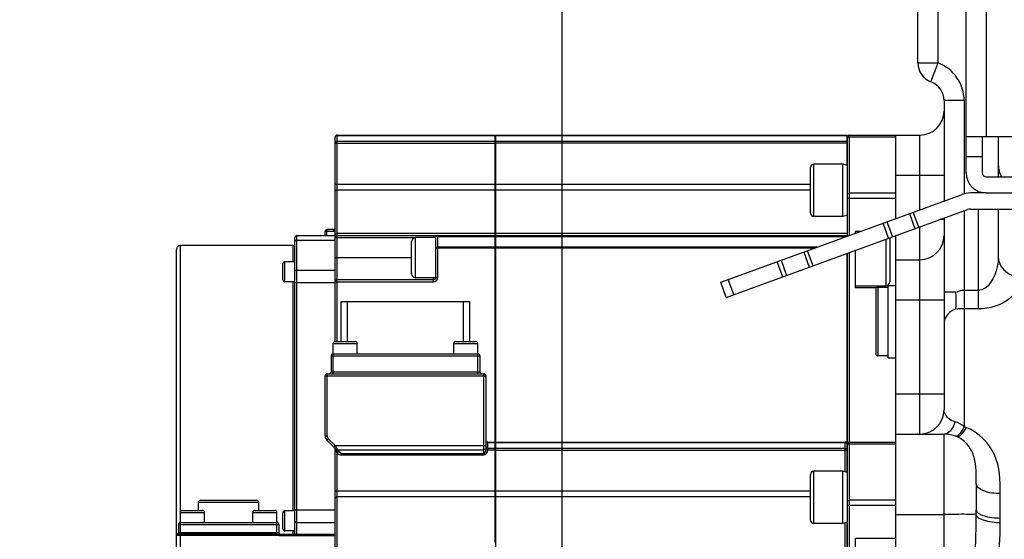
# Model space of a CAD drawing. Header units: millimetres. Extents: x 0 to 11890, y 0 to 8410.
# Tile 79 of 86: x 7165 to 7410, y 7091 to 7220. Entities that reach past the tile are written whole.
import ezdxf

# ---------------------------------------------------------------- set-up
doc = ezdxf.new("R2010")
doc.units = ezdxf.units.MM
doc.header["$LTSCALE"] = 653.95
doc.layers.get('0').update_dxf_attribs({"linetype": 'CONTINUOUS'})
for name, color, linetype in [('204101000043_DXF_DIMENSION', 7, 'CONTINUOUS'), ('304103000024DXF_CONTINUOUS_LINE', 7, 'CONTINUOUS'), ('304105000047DXF_CONTINUOUS_LINE', 7, 'CONTINUOUS'), ('304105000048DXF_CONTINUOUS_LINE', 7, 'CONTINUOUS'), ('304304000111DXF_CONTINUOUS_LINE', 7, 'CONTINUOUS'), ('501023000047DXF_CONTINUOUS_LINE', 7, 'CONTINUOUS'), ('604006000004DXF_CONTINUOUS_LINE', 7, 'CONTINUOUS'), ('604007000003DXF_CONTINUOUS_LINE', 7, 'CONTINUOUS'), ('626001000003DXF_CONTINUOUS_LINE', 7, 'CONTINUOUS'), ('R70-2000运动范围_DXF_DIMENSION', 7, 'CONTINUOUS')]:
    doc.layers.add(name, color=color, linetype=linetype)
doc.styles.get("Standard").update_dxf_attribs({"font": 'txt', "width": 0.7})
doc.dimstyles.new('DIMSTYLE_10', dxfattribs={"dimtxt": 100, "dimasz": 60, "dimexe": 2, "dimexo": 0.2, "dimgap": 2.5, "dimtad": 1, "dimdec": 1, "dimdsep": 46, "dimtxsty": 'Standard', "dimblk": '_FILLED', "dimblk1": '_FILLED', "dimblk2": '_FILLED', "dimcen": 0.09, "dimclrt": 5, "dimazin": 2, "dimtp": 0.1, "dimtm": 0.1, "dimtfac": 1, "dimtdec": 1, "dimtofl": 0, "dimtmove": 0, "dimatfit": 3, "dimldrblk": '_FILLED', "dimfxl": 0, "dimtolj": 1, "dimarcsym": 0})
doc.dimstyles.new('DIMSTYLE_4', dxfattribs={"dimtxt": 100, "dimasz": 60, "dimexe": 2, "dimexo": 0.2, "dimgap": 2.5, "dimtad": 1, "dimdec": 1, "dimdsep": 46, "dimtxsty": 'Standard', "dimblk": '_FILLED', "dimblk1": '_FILLED', "dimblk2": '_FILLED', "dimcen": 0.09, "dimclrt": 5, "dimazin": 2, "dimtp": 0.01, "dimtm": 0.01, "dimtfac": 1, "dimtdec": 1, "dimtofl": 0, "dimtmove": 0, "dimatfit": 3, "dimldrblk": '_FILLED', "dimfxl": 0, "dimtolj": 1, "dimarcsym": 0})
doc.dimstyles.new('DIMSTYLE_7', dxfattribs={"dimtxt": 100, "dimasz": 60, "dimexe": 2, "dimexo": 0.2, "dimgap": 2.5, "dimtad": 1, "dimdec": 10, "dimdsep": 46, "dimtxsty": 'Standard', "dimblk": '_FILLED', "dimblk1": '_FILLED', "dimblk2": '_FILLED', "dimcen": 0.09, "dimclrt": 5, "dimazin": 2, "dimtp": 0.01, "dimtm": 0.01, "dimtfac": 1, "dimtdec": 10, "dimtofl": 0, "dimtmove": 0, "dimatfit": 3, "dimldrblk": '_FILLED', "dimfxl": 0, "dimtolj": 1, "dimarcsym": 0})
doc.dimstyles.new('DIMSTYLE_8', dxfattribs={"dimtxt": 100, "dimasz": 60, "dimexe": 2, "dimexo": 0.2, "dimgap": 2.5, "dimtad": 0, "dimtih": 1, "dimtoh": 1, "dimdec": 1, "dimdsep": 46, "dimtxsty": 'Standard', "dimblk": '_FILLED', "dimblk1": '_FILLED', "dimblk2": '_FILLED', "dimcen": 0.09, "dimclrt": 5, "dimazin": 2, "dimtp": 0.1, "dimtm": 0.1, "dimtfac": 1, "dimtdec": 1, "dimtofl": 0, "dimtmove": 0, "dimatfit": 3, "dimldrblk": '_FILLED', "dimfxl": 0, "dimtolj": 1, "dimarcsym": 0})

# ---------------------------------------------------------------- blocks, each defined once
blk = doc.blocks.new('_FILLED')
at = {"color": 0, "linetype": 'ByBlock'}
blk.add_solid([(0, 0), (-1, 0.1667), (-1, -0.1667)], dxfattribs=at)
blk = doc.blocks.new('*D10')
at = {"layer": 'R70-2000运动范围_DXF_DIMENSION', "color": 2, "linetype": 'Continuous'}
for p, q in [((6634.54, 7148.28), (6634.54, 7630.14)), ((7391.24, 7246.38), (6614.54, 7246.38)), ((6634.54, 7246.38), (6634.54, 7148.28)), ((6634.54, 7050.18), (6634.54, 7148.28)), ((7187.93, 7050.18), (6614.54, 7050.18))]:
    blk.add_line(p, q, dxfattribs=at)
at = {"layer": 'R70-2000运动范围_DXF_DIMENSION', "color": 2, "linetype": 'Continuous', "xscale": 60, "yscale": 60, "zscale": 60}
for p, rotation in [((6634.54, 7246.38), 90), ((6634.54, 7050.18), 270)]:
    blk.add_blockref('_FILLED', p, dxfattribs=dict(at, rotation=rotation))
blk = doc.blocks.new('*D15')
at = {"layer": '204101000043_DXF_DIMENSION', "color": 2, "linetype": 'Continuous'}
for p, q in [((7300.44, 6954.44), (7300.44, 7344.84)), ((8275.44, 7182.64), (8275.44, 7344.84)), ((7300.44, 7324.84), (7787.94, 7324.84)), ((8275.44, 7324.84), (7787.94, 7324.84))]:
    blk.add_line(p, q, dxfattribs=at)
at = {"layer": '204101000043_DXF_DIMENSION', "color": 2, "linetype": 'Continuous', "xscale": 60, "yscale": 60, "zscale": 60, "rotation": 180}
blk.add_blockref('_FILLED', (7300.44, 7324.84), dxfattribs=at)
at = {"layer": '204101000043_DXF_DIMENSION', "color": 2, "linetype": 'Continuous', "xscale": 60, "yscale": 60, "zscale": 60}
blk.add_blockref('_FILLED', (8275.44, 7324.84), dxfattribs=at)
blk = doc.blocks.new('*D25')
at = {"layer": '204101000043_DXF_DIMENSION', "color": 2, "linetype": 'Continuous'}
blk.add_line((7302.44, 7837.54), (9399.96, 7837.54), dxfattribs=at)
blk = doc.blocks.new('*D32')
at = {"layer": '204101000043_DXF_DIMENSION', "color": 2, "linetype": 'Continuous'}
for p, q in [((7302.44, 7837.54), (10002.25, 7837.54)), ((9982.25, 7837.54), (9982.25, 6097.59)), ((9982.25, 4357.64), (9982.25, 6097.59)), ((7917.62, 4357.64), (10002.25, 4357.64))]:
    blk.add_line(p, q, dxfattribs=at)
at = {"layer": '204101000043_DXF_DIMENSION', "color": 2, "linetype": 'Continuous', "xscale": 60, "yscale": 60, "zscale": 60}
for p, rotation in [((9982.25, 7837.54), 90), ((9982.25, 4357.64), 270)]:
    blk.add_blockref('_FILLED', p, dxfattribs=dict(at, rotation=rotation))

msp = doc.modelspace()

# ---------------------------------------------------------------- linework, layer by layer
at = {"color": 2, "linetype": 'Continuous'}
msp.add_arc((7300.437, 5970.181), 1867.359, 315, 180, dxfattribs=at)
at = {"layer": '304103000024DXF_CONTINUOUS_LINE', "color": 7, "linetype": 'Continuous'}
for p, q in [((7388.937, 7209.548), (7388.937, 7235.181)), ((7395.437, 7200.181), (7395.437, 7175.179)), ((7383.437, 7170.811), (7383.437, 7191.584)), ((7383.437, 7191.584), (7389.437, 7191.584)), ((7408.937, 7191.181), (7408.937, 7181.181)), ((7408.937, 7173.181), (7408.937, 7161.226)), ((7395.437, 7170.922), (7395.437, 7123.181)), ((7383.437, 6980.181), (7383.437, 7166.555)), ((7383.437, 7160.584), (7389.437, 7160.584)), ((7383.437, 7117.181), (7395.437, 7117.181)), ((7403.437, 7104.82), (7403.437, 7098.35))]:
    msp.add_line(p, q, dxfattribs=at)
at = {"layer": '304103000024DXF_CONTINUOUS_LINE', "color": 9, "linetype": 'Continuous'}
for p, q in [((7393.937, 7209.548), (7393.937, 7235.181)), ((7388.937, 7209.548), (7393.937, 7209.548)), ((7392.187, 7204.864), (7393.937, 7209.548)), ((7400.437, 7200.181), (7395.437, 7200.181)), ((7400.437, 7200.181), (7400.437, 7176.967)), ((7389.437, 7172.995), (7389.437, 7191.584)), ((7383.437, 7181.584), (7395.437, 7181.584)), ((7403.937, 7177.643), (7403.937, 7177.181)), ((7400.437, 7172.742), (7400.436, 7119.03)), ((7403.937, 7173.181), (7403.937, 7148.341)), ((7389.437, 7117.181), (7389.437, 7168.738)), ((7395.437, 7170.584), (7394.509, 7170.584)), ((7398.353, 7152.474), (7395.437, 7152.474)), ((7403.937, 7152.943), (7400.437, 7152.943)), ((7383.437, 7150.584), (7395.437, 7150.584)), ((7403.937, 7148.341), (7400.436, 7148.341)), ((7383.437, 7127.181), (7395.437, 7127.181)), ((7395.437, 6983.181), (7395.437, 7117.181)), ((7409.437, 7096.193), (7409.437, 7102.374)), ((7383.437, 7097.181), (7395.437, 7097.181)), ((7409.432, 7095.076), (7409.437, 7096.193))]:
    msp.add_line(p, q, dxfattribs=at)
msp.add_lwpolyline([(7400.962, 7118.827), (7400.7, 7118.931), (7400.436, 7119.03)], dxfattribs=at)
at = {"layer": '304103000024DXF_CONTINUOUS_LINE', "color": 7, "linetype": 'Continuous'}
for centre, radius, start, end in [((7393.937, 7209.548), 5, 179.67752, 249.51268), ((7390.437, 7200.181), 5, 0, 69.51268), ((7389.437, 7197.584), 6, 270, 360), ((7414.937, 7184.181), 6, 180, 210.33173), ((7389.437, 7166.584), 6, 270, 360), ((7389.437, 7123.181), 6, 270, 360), ((7395.437, 7109.181), 8, 66.75636, 90), ((7207.04, 7098.279), 196.397, 359.67878, 0.0207)]:
    msp.add_arc(centre, radius, start, end, dxfattribs=at)
at = {"layer": '304103000024DXF_CONTINUOUS_LINE', "color": 9, "linetype": 'Continuous'}
msp.add_arc((7390.437, 7200.181), 10, 0, 69.51268, dxfattribs=at)
for points, knots in [([(7408.937, 7161.225), (7408.937, 7160.404), (7408.645, 7157.247), (7406.442, 7152.942), (7403.937, 7152.943)], [0, 0, 0, 0, 0.2469988, 1, 1, 1, 1]), ([(7408.937, 7161.226), (7408.937, 7159.916), (7410.494, 7157.089), (7413.442, 7156.254), (7414.937, 7156.254)], [0, 0, 0, 0, 0.4670262, 1, 1, 1, 1]), ([(7414.937, 7156.254), (7414.938, 7154.264), (7411.74, 7149.725), (7406.773, 7148.342), (7403.937, 7148.341)], [0, 0, 0, 0, 0.4122869, 1, 1, 1, 1]), ([(7398.353, 7148.279), (7397.934, 7148.131), (7396.517, 7147.475), (7395.437, 7145.908), (7395.437, 7144.783)], [0, 0, 0, 0, 0.2831812, 1, 1, 1, 1]), ([(7400.436, 7148.341), (7399.942, 7148.341), (7399.332, 7148.345), (7398.724, 7148.289), (7398.61, 7148.267)], [0, 0, 0, 0, 0.810329, 1, 1, 1, 1]), ([(7398.165, 7120.243), (7397.697, 7120.389), (7396.409, 7120.905), (7395.437, 7122.278), (7395.437, 7123.181)], [0, 0, 0, 0, 0.3515689, 1, 1, 1, 1]), ([(7400.437, 7119.03), (7400.123, 7118.446), (7399.597, 7117.605), (7398.866, 7116.731), (7398.504, 7116.645)], [0, 0, 0, 0, 0.640526, 1, 1, 1, 1]), ([(7400.962, 7118.827), (7400.568, 7118.173), (7400.047, 7117.338), (7398.931, 7116.387), (7398.594, 7116.531)], [0, 0, 0, 0, 0.6758942, 1, 1, 1, 1]), ([(7409.437, 7102.374), (7409.436, 7105.606), (7409.243, 7112.413), (7403.993, 7117.583), (7400.962, 7118.827)], [0, 0, 0, 0, 0.4966372, 1, 1, 1, 1]), ([(7398.504, 7116.645), (7398.468, 7116.637), (7398.397, 7116.628), (7398.326, 7116.641), (7398.294, 7116.653)], [0, 0, 0, 0, 0.524597, 1, 1, 1, 1]), ([(7403.437, 7104.82), (7403.437, 7107.021), (7403.535, 7110.391), (7401.634, 7114.6), (7399.702, 7116.055), (7398.594, 7116.531)], [0, 0, 0, 0, 0.4897011, 0.7317093, 1, 1, 1, 1]), ([(7409.437, 7102.374), (7408.003, 7102.374), (7405.923, 7102.503), (7403.437, 7103.998), (7403.437, 7104.82)], [0, 0, 0, 0, 0.6356776, 1, 1, 1, 1]), ([(7409.437, 7096.193), (7408.007, 7096.193), (7406.051, 7096.305), (7403.437, 7097.574), (7403.437, 7098.35)], [0, 0, 0, 0, 0.6483128, 1, 1, 1, 1]), ([(7403.434, 7097.178), (7403.231, 7097.271), (7402.379, 7097.066), (7400.756, 7097.244), (7398.295, 7097.156), (7396.441, 7097.181), (7395.437, 7097.181)], [0, 0, 0, 0, 0.0839353, 0.3025243, 0.6235418, 1, 1, 1, 1]), ([(7403.434, 7003.181), (7403.342, 7018.859), (7399.884, 7050.179), (7403.341, 7081.5), (7403.434, 7097.178)], [0, 0, 0, 0, 0.5000042, 1, 1, 1, 1]), ([(7409.432, 7095.076), (7408.02, 7095.089), (7406.073, 7095.253), (7403.491, 7096.406), (7403.434, 7097.181)], [0, 0, 0, 0, 0.6449314, 1, 1, 1, 1]), ([(7409.432, 7005.285), (7409.352, 7012.666), (7407.553, 7027.585), (7405.579, 7050.182), (7407.554, 7072.778), (7409.352, 7087.696), (7409.432, 7095.076)], [0, 0, 0, 0, 0.2459803, 0.5000133, 0.754037, 1, 1, 1, 1])]:
    msp.add_open_spline(points, degree=3, knots=knots, dxfattribs=at)
at = {"layer": '304103000024DXF_CONTINUOUS_LINE', "color": 7, "linetype": 'Continuous'}
msp.add_open_spline([(7398.354, 7148.279), (7398.392, 7148.571), (7398.515, 7149.967), (7398.45, 7151.372), (7398.354, 7152.474)], degree=3, knots=[0, 0, 0, 0, 0.209979, 1, 1, 1, 1], dxfattribs=at)
at = {"layer": '304103000024DXF_CONTINUOUS_LINE', "color": 9, "linetype": 'Continuous'}
for points in [[(7400.437, 7152.943), (7399.802, 7152.943), (7398.973, 7152.908), (7398.615, 7152.382)], [(7398.165, 7120.243), (7397.92, 7119.409), (7397.549, 7118.566), (7396.954, 7117.933)], [(7400.436, 7119.031), (7399.767, 7119.568), (7398.984, 7119.986), (7398.165, 7120.243)], [(7396.954, 7117.933), (7396.567, 7117.522), (7396.002, 7117.181), (7395.437, 7117.181)]]:
    msp.add_open_spline(points, degree=3, dxfattribs=at)
at = {"layer": '304105000047DXF_CONTINUOUS_LINE', "color": 7, "linetype": 'Continuous'}
for p, q in [((7400.937, 7182.181), (7400.937, 7226.181)), ((7516.795, 7191.181), (7400.937, 7191.181)), ((7404.937, 7191.181), (7404.937, 7182.181)), ((7405.937, 7181.181), (7523.866, 7181.181)), ((7405.937, 7177.181), (7418.937, 7177.181))]:
    msp.add_line(p, q, dxfattribs=at)
at = {"layer": '304105000047DXF_CONTINUOUS_LINE', "color": 9, "linetype": 'Continuous'}
for p, q in [((7405.937, 7226.181), (7405.937, 7191.181)), ((7404.937, 7186.181), (7400.937, 7186.181))]:
    msp.add_line(p, q, dxfattribs=at)
at = {"layer": '304105000047DXF_CONTINUOUS_LINE', "color": 7, "linetype": 'Continuous'}
for radius in [5, 1]:
    msp.add_arc((7405.937, 7182.181), radius, 180, 270, dxfattribs=at)
at = {"layer": '304105000048DXF_CONTINUOUS_LINE', "color": 7, "linetype": 'Continuous'}
for p, q in [((7339.857, 7154.949), (7399.943, 7176.819)), ((7405.937, 7177.181), (7401.995, 7177.181)), ((7341.225, 7151.191), (7401.311, 7173.06)), ((7389.15, 7168.634), (7387.782, 7172.392)), ((7401.995, 7173.181), (7418.937, 7173.181)), ((7381.632, 7165.898), (7380.264, 7169.656)), ((7362.838, 7159.057), (7361.47, 7162.816)), ((7355.321, 7156.321), (7353.953, 7160.08)), ((7341.225, 7151.191), (7339.857, 7154.949))]:
    msp.add_line(p, q, dxfattribs=at)
at = {"layer": '304105000048DXF_CONTINUOUS_LINE', "color": 9, "linetype": 'Continuous'}
for p, q in [((7386.842, 7172.05), (7388.21, 7168.292)), ((7381.204, 7169.998), (7382.572, 7166.24)), ((7360.53, 7162.474), (7361.899, 7158.715)), ((7354.892, 7160.422), (7356.26, 7156.663)), ((7343.105, 7151.875), (7341.737, 7155.633))]:
    msp.add_line(p, q, dxfattribs=at)
at = {"layer": '304105000048DXF_CONTINUOUS_LINE', "color": 7, "linetype": 'Continuous'}
for radius in [6, 2]:
    msp.add_arc((7401.995, 7171.181), radius, 90, 110, dxfattribs=at)
at = {"layer": '304304000111DXF_CONTINUOUS_LINE', "color": 7, "linetype": 'Continuous'}
for p, q in [((7243.937, 7140.181), (7243.937, 7191.084)), ((7244.437, 7191.584), (7283.737, 7191.584)), ((7283.737, 7166.652), (7283.737, 7191.584)), ((7283.937, 7115.181), (7283.937, 7191.584)), ((7283.937, 7191.584), (7371.337, 7191.584)), ((7371.337, 7184.033), (7371.337, 7191.584)), ((7371.437, 7166.444), (7371.437, 7191.084)), ((7371.937, 7191.584), (7383.437, 7191.584)), ((7283.937, 7189.584), (7283.737, 7189.584)), ((7371.437, 7189.584), (7371.337, 7189.584)), ((7283.937, 7177.756), (7283.737, 7177.756)), ((7371.337, 7171.639), (7371.337, 7166.407)), ((7234.437, 7166.584), (7243.937, 7166.584)), ((7241.437, 7166.584), (7241.437, 7167.584)), ((7243.923, 7168.084), (7241.937, 7168.084)), ((7244.437, 7166.584), (7283.737, 7166.584)), ((7283.737, 7115.181), (7283.737, 7166.584)), ((7283.937, 7166.584), (7371.337, 7166.584)), ((7373.437, 7167.172), (7373.437, 7167.584)), ((7374.571, 7167.584), (7373.437, 7167.584)), ((7233.437, 7164.084), (7205.437, 7164.084)), ((7233.937, 7092.181), (7233.937, 7166.084)), ((7262.937, 7157.084), (7262.937, 7165.084)), ((7268.937, 7166.084), (7263.937, 7166.084)), ((7268.937, 7166.084), (7268.937, 7156.084)), ((7283.937, 7164.584), (7283.737, 7164.584)), ((7381.937, 7166.009), (7381.937, 7155.084)), ((7204.437, 7091.939), (7204.437, 7163.084)), ((7371.337, 7114.681), (7371.337, 7162.135)), ((7371.437, 7114.681), (7371.437, 7162.187)), ((7373.437, 7153.584), (7373.437, 7162.915)), ((7230.937, 7155.584), (7230.937, 7159.584)), ((7233.937, 7160.084), (7231.437, 7160.084)), ((7233.937, 7155.084), (7231.437, 7155.084)), ((7268.437, 7155.584), (7244.437, 7155.584)), ((7268.937, 7156.084), (7263.937, 7156.084)), ((7373.437, 7154.084), (7380.937, 7154.084)), ((7378.649, 7153.584), (7373.437, 7153.584)), ((7245.437, 7140.181), (7245.437, 7150.181)), ((7245.437, 7150.181), (7277.437, 7150.181)), ((7247.037, 7150.181), (7275.837, 7150.181)), ((7277.437, 7140.181), (7277.437, 7150.181)), ((7243.437, 7137.181), (7243.437, 7139.681)), ((7243.937, 7140.181), (7248.937, 7140.181)), ((7249.437, 7137.181), (7249.437, 7139.681)), ((7273.437, 7137.181), (7273.437, 7139.681)), ((7273.937, 7140.181), (7278.937, 7140.181)), ((7279.437, 7137.181), (7279.437, 7139.681)), ((7243.437, 7137.181), (7279.437, 7137.181)), ((7243.437, 7137.181), (7279.437, 7137.181)), ((7242.937, 7136.681), (7242.937, 7132.681)), ((7279.937, 7136.681), (7279.937, 7132.681)), ((7241.937, 7132.181), (7280.937, 7132.181)), ((7241.437, 7116.702), (7241.437, 7131.681)), ((7281.437, 7131.681), (7281.437, 7113.352)), ((7244.521, 7112.997), (7241.877, 7115.641)), ((7281.937, 7115.181), (7283.737, 7115.181)), ((7283.737, 7090.249), (7283.737, 7115.181)), ((7283.937, 7010.181), (7283.937, 7115.181)), ((7283.937, 7115.181), (7370.837, 7115.181)), ((7371.937, 7115.181), (7383.437, 7115.181)), ((7243.937, 6985.681), (7243.937, 7113.374)), ((7283.937, 7113.181), (7283.737, 7113.181)), ((7371.337, 7107.629), (7371.337, 7114.681)), ((7371.437, 7113.181), (7371.337, 7113.181)), ((7371.437, 6985.681), (7371.437, 7114.681)), ((7209.937, 7098.181), (7209.937, 7100.181)), ((7210.437, 7100.681), (7224.437, 7100.681)), ((7224.937, 7098.181), (7224.937, 7100.181)), ((7283.937, 7101.352), (7283.737, 7101.352)), ((7383.437, 7091.181), (7383.437, 7100.719)), ((7205.437, 7095.181), (7205.437, 7097.681)), ((7205.937, 7098.181), (7210.937, 7098.181)), ((7211.437, 7095.181), (7211.437, 7097.681)), ((7223.437, 7095.181), (7223.437, 7097.681)), ((7223.937, 7098.181), (7228.937, 7098.181)), ((7229.437, 7095.181), (7229.437, 7097.681)), ((7230.937, 7093.584), (7230.937, 7097.584)), ((7233.937, 7098.084), (7231.437, 7098.084)), ((7205.437, 7095.181), (7229.437, 7095.181)), ((7205.437, 7095.181), (7229.437, 7095.181)), ((7371.337, 7077.681), (7371.337, 7095.235)), ((7204.937, 7094.681), (7204.937, 7092.681)), ((7229.937, 7094.681), (7229.937, 7092.681)), ((7233.937, 7093.084), (7231.437, 7093.084)), ((7204.437, 7013.681), (7204.437, 7091.939)), ((7243.937, 7092.181), (7230.151, 7092.181)), ((7373.437, 7077.181), (7373.437, 7091.181)), ((7383.437, 7091.181), (7373.437, 7091.181))]:
    msp.add_line(p, q, dxfattribs=at)
at = {"layer": '304304000111DXF_CONTINUOUS_LINE', "color": 9, "linetype": 'Continuous'}
for p, q in [((7244.437, 7140.181), (7244.437, 7191.584)), ((7244.437, 7191.517), (7283.737, 7191.517)), ((7283.937, 7191.517), (7371.337, 7191.517)), ((7371.937, 7166.626), (7371.937, 7191.584)), ((7371.937, 7191.159), (7383.437, 7191.159)), ((7243.937, 7189.563), (7283.737, 7189.563)), ((7283.737, 7189.996), (7244.437, 7189.996)), ((7371.337, 7189.996), (7283.937, 7189.996)), ((7371.337, 7189.563), (7283.937, 7189.563)), ((7243.937, 7179.413), (7283.737, 7179.413)), ((7283.937, 7179.413), (7362.237, 7179.413)), ((7244.437, 7177.998), (7283.737, 7177.998)), ((7283.937, 7177.998), (7362.237, 7177.998)), ((7383.437, 7177.122), (7371.937, 7177.122)), ((7371.437, 7175.889), (7383.437, 7175.889)), ((7234.437, 7092.181), (7234.437, 7166.584)), ((7243.569, 7167.584), (7241.437, 7167.584)), ((7241.877, 7166.584), (7241.877, 7167.584)), ((7244.437, 7167.17), (7283.737, 7167.17)), ((7268.437, 7166.584), (7268.437, 7166.084)), ((7269.437, 7166.584), (7269.437, 7156.084)), ((7269.437, 7166.334), (7283.737, 7166.334)), ((7283.937, 7167.17), (7371.337, 7167.17)), ((7283.937, 7166.334), (7371.137, 7166.334)), ((7205.437, 7097.681), (7205.437, 7164.084)), ((7233.437, 7164.084), (7233.437, 7160.084)), ((7234.437, 7165.473), (7243.937, 7165.473)), ((7243.937, 7166.084), (7263.937, 7166.084)), ((7263.937, 7156.084), (7263.937, 7166.084)), ((7283.737, 7163.7), (7269.437, 7163.7)), ((7363.9, 7163.7), (7283.937, 7163.7)), ((7380.937, 7165.645), (7380.937, 7154.084)), ((7283.737, 7163.45), (7268.937, 7163.45)), ((7363.213, 7163.45), (7283.937, 7163.45)), ((7371.937, 7115.181), (7371.937, 7162.369)), ((7231.437, 7155.084), (7231.437, 7160.084)), ((7243.937, 7161.084), (7262.937, 7161.084)), ((7234.437, 7158.011), (7243.937, 7158.011)), ((7233.437, 7155.084), (7233.437, 7098.084)), ((7233.937, 7154.868), (7243.937, 7154.868)), ((7243.937, 7155.084), (7268.437, 7155.084)), ((7268.437, 7155.084), (7268.437, 7156.084)), ((7269.437, 7156.084), (7268.937, 7156.084)), ((7243.437, 7139.681), (7249.437, 7139.681)), ((7273.437, 7139.681), (7279.437, 7139.681)), ((7243.437, 7132.181), (7243.437, 7137.181)), ((7279.437, 7132.181), (7279.437, 7137.181)), ((7242.937, 7136.681), (7279.937, 7136.681)), ((7241.937, 7116.702), (7241.937, 7132.181)), ((7242.937, 7132.681), (7279.937, 7132.681)), ((7280.937, 7111.974), (7280.937, 7132.181)), ((7241.437, 7131.681), (7281.437, 7131.681)), ((7241.437, 7116.702), (7241.937, 7116.702)), ((7241.877, 7115.641), (7242.23, 7115.995)), ((7243.923, 7114.302), (7242.23, 7115.995)), ((7281.937, 7113.263), (7281.937, 7115.181)), ((7281.937, 7115.114), (7283.737, 7115.114)), ((7283.937, 7115.114), (7370.837, 7115.114)), ((7370.837, 7107.793), (7370.837, 7115.181)), ((7371.937, 6985.181), (7371.937, 7115.181)), ((7371.937, 7114.756), (7383.437, 7114.756)), ((7243.569, 7113.948), (7243.923, 7114.302)), ((7243.923, 7114.302), (7281.437, 7114.302)), ((7244.253, 7113.807), (7243.923, 7114.302)), ((7243.937, 7113.374), (7244.148, 7112.953)), ((7244.148, 7112.953), (7244.22, 7112.808)), ((7244.22, 7112.808), (7244.302, 7112.644)), ((7244.439, 7113.528), (7244.253, 7113.807)), ((7244.437, 7112.413), (7244.733, 7112.805)), ((7244.437, 6985.181), (7244.437, 7112.413)), ((7244.63, 7113.241), (7244.439, 7113.528)), ((7244.521, 7112.997), (7244.585, 7112.935)), ((7245.544, 7112.327), (7244.63, 7113.241)), ((7244.63, 7113.241), (7280.937, 7113.241)), ((7245.544, 7111.974), (7245.544, 7112.327)), ((7245.544, 7112.327), (7280.937, 7112.327)), ((7281.431, 7113.217), (7281.437, 7113.343)), ((7281.924, 7113.16), (7281.431, 7113.217)), ((7281.437, 7113.343), (7281.437, 7113.366)), ((7283.737, 7113.16), (7281.924, 7113.16)), ((7283.737, 7113.593), (7281.937, 7113.593)), ((7370.837, 7113.593), (7283.937, 7113.593)), ((7283.937, 7113.16), (7371.337, 7113.16)), ((7245.544, 7111.974), (7280.937, 7111.974)), ((7243.937, 7103.009), (7283.737, 7103.009)), ((7283.937, 7103.009), (7362.237, 7103.009)), ((7209.937, 7100.181), (7224.937, 7100.181)), ((7244.437, 7101.595), (7283.737, 7101.595)), ((7283.937, 7101.595), (7362.237, 7101.595)), ((7383.437, 7100.719), (7371.937, 7100.719)), ((7205.437, 7097.681), (7211.437, 7097.681)), ((7223.437, 7097.681), (7229.437, 7097.681)), ((7231.437, 7093.084), (7231.437, 7098.084)), ((7233.937, 7098.3), (7243.937, 7098.3)), ((7371.437, 7099.486), (7383.437, 7099.486)), ((7205.437, 7012.681), (7205.437, 7095.181)), ((7229.437, 7091.939), (7229.437, 7095.181)), ((7234.437, 7095.157), (7243.937, 7095.157)), ((7370.837, 7077.181), (7370.837, 7095.098)), ((7204.937, 7094.681), (7229.937, 7094.681)), ((7204.937, 7092.681), (7229.937, 7092.681)), ((7233.437, 7093.084), (7233.437, 7092.181)), ((7229.437, 7091.939), (7204.437, 7091.939)), ((7229.437, 7092.217), (7204.625, 7092.217)), ((7230.151, 7091.881), (7230.151, 7092.181)), ((7243.937, 7091.881), (7230.151, 7091.881))]:
    msp.add_line(p, q, dxfattribs=at)
at = {"layer": '304304000111DXF_CONTINUOUS_LINE', "color": 2, "linetype": 'Continuous'}
for p, q in [((7247.037, 7140.181), (7247.037, 7150.181)), ((7275.837, 7140.181), (7275.837, 7150.181))]:
    msp.add_line(p, q, dxfattribs=at)
at = {"layer": '304304000111DXF_CONTINUOUS_LINE', "color": 9, "linetype": 'Continuous'}
for points in [[(7244.302, 7112.644), (7244.343, 7112.566), (7244.388, 7112.49), (7244.437, 7112.413)], [(7244.585, 7112.935), (7244.656, 7112.871), (7244.733, 7112.805)], [(7281.924, 7113.16), (7281.931, 7113.195), (7281.936, 7113.229), (7281.937, 7113.263)]]:
    msp.add_lwpolyline(points, dxfattribs=at)
at = {"layer": '304304000111DXF_CONTINUOUS_LINE', "color": 7, "linetype": 'Continuous'}
for centre, radius, start, end in [((7244.437, 7191.084), 0.5, 90, 180), ((7371.937, 7191.084), 0.5, 90, 180), ((7234.437, 7166.084), 0.5, 90, 180), ((7241.937, 7167.584), 0.5, 90, 180), ((7244.437, 7166.084), 0.5, 90, 180), ((7269.437, 7166.084), 0.5, 90, 180), ((7205.437, 7163.084), 1, 90, 180.00005), ((7233.437, 7164.584), 0.5, 270, 360), ((7263.937, 7165.084), 1, 90, 180), ((7231.437, 7159.584), 0.5, 90, 180), ((7263.937, 7157.084), 1, 180, 270), ((7231.437, 7155.584), 0.5, 180, 270), ((7244.437, 7155.084), 0.5, 90, 180), ((7268.437, 7156.084), 0.5, 270, 360), ((7380.937, 7155.084), 1, 270, 360), ((7243.937, 7139.681), 0.5, 90, 180), ((7248.937, 7139.681), 0.5, 0, 90), ((7273.937, 7139.681), 0.5, 90, 180), ((7278.937, 7139.681), 0.5, 0, 90), ((7243.437, 7136.681), 0.5, 90, 180), ((7279.437, 7136.681), 0.5, 0, 90), ((7241.937, 7131.681), 0.5, 90, 180), ((7242.437, 7132.681), 0.5, 270, 360), ((7280.437, 7132.681), 0.5, 180, 270), ((7280.937, 7131.681), 0.5, 0, 90), ((7242.937, 7116.702), 1.5, 180, 225), ((7281.937, 7115.681), 0.5, 195, 270), ((7370.837, 7114.681), 0.5, 0, 90), ((7371.937, 7114.681), 0.5, 90, 180), ((7243.437, 7113.374), 0.5, 0, 45), ((7210.437, 7100.181), 0.5, 90, 180), ((7224.437, 7100.181), 0.5, 0, 90), ((7205.937, 7097.681), 0.5, 90, 180), ((7210.937, 7097.681), 0.5, 0, 90), ((7223.937, 7097.681), 0.5, 90, 180), ((7228.937, 7097.681), 0.5, 0, 90), ((7231.437, 7097.584), 0.5, 90, 180), ((7205.437, 7094.681), 0.5, 90, 180), ((7229.437, 7094.681), 0.5, 0, 90), ((7204.437, 7092.681), 0.5, 292.02431, 360), ((7230.437, 7092.681), 0.5, 180, 270), ((7231.437, 7093.584), 0.5, 180, 270), ((7204.737, 7091.939), 0.3, 112.02431, 180)]:
    msp.add_arc(centre, radius, start, end, dxfattribs=at)
at = {"layer": '304304000111DXF_CONTINUOUS_LINE', "color": 9, "linetype": 'Continuous'}
for centre, start, end in [((7268.437, 7156.084), 270, 360), ((7242.937, 7116.702), 180, 225)]:
    msp.add_arc(centre, 1, start, end, dxfattribs=at)
for points in [[(7243.937, 7191.084), (7243.937, 7191.305), (7244.217, 7191.517), (7244.437, 7191.517)], [(7371.437, 7190.765), (7371.437, 7190.924), (7371.595, 7191.079), (7371.746, 7191.129)], [(7243.937, 7189.563), (7243.937, 7189.784), (7244.217, 7189.996), (7244.437, 7189.996)], [(7243.937, 7177.645), (7243.937, 7177.849), (7244.233, 7177.998), (7244.437, 7177.998)], [(7371.437, 7176.814), (7371.437, 7177.01), (7371.741, 7177.122), (7371.937, 7177.122)], [(7243.938, 7167.514), (7243.822, 7167.56), (7243.695, 7167.584), (7243.569, 7167.584)], [(7243.937, 7166.816), (7243.937, 7167.021), (7244.233, 7167.17), (7244.437, 7167.17)], [(7269.247, 7166.315), (7269.121, 7166.289), (7268.937, 7166.213), (7268.937, 7166.084)], [(7269.437, 7163.7), (7269.251, 7163.7), (7268.937, 7163.637), (7268.937, 7163.45)], [(7371.028, 7115.08), (7371.186, 7115.024), (7371.337, 7114.849), (7371.337, 7114.681)], [(7371.437, 7114.362), (7371.437, 7114.574), (7371.725, 7114.756), (7371.937, 7114.756)], [(7244.437, 7112.413), (7244.754, 7112.174), (7245.147, 7111.974), (7245.544, 7111.974)], [(7244.733, 7112.805), (7244.973, 7112.602), (7245.24, 7112.403), (7245.544, 7112.327)], [(7280.937, 7111.974), (7281.452, 7111.974), (7281.865, 7112.649), (7281.924, 7113.16)], [(7281.437, 7113.595), (7281.437, 7113.463), (7281.319, 7113.289), (7281.187, 7113.289)], [(7281.937, 7113.593), (7281.776, 7113.593), (7281.504, 7113.648), (7281.504, 7113.81)], [(7370.837, 7113.593), (7371.058, 7113.593), (7371.337, 7113.38), (7371.337, 7113.16)], [(7243.937, 7101.241), (7243.937, 7101.446), (7244.233, 7101.595), (7244.437, 7101.595)], [(7371.437, 7100.41), (7371.437, 7100.606), (7371.741, 7100.719), (7371.937, 7100.719)], [(7229.965, 7091.894), (7229.792, 7091.916), (7229.613, 7091.951), (7229.442, 7091.916)], [(7230.151, 7092.181), (7229.917, 7092.181), (7229.681, 7092.235), (7229.449, 7092.199)]]:
    msp.add_open_spline(points, degree=3, dxfattribs=at)
for points, knots in [([(7371.746, 7191.129), (7371.777, 7191.139), (7371.84, 7191.154), (7371.905, 7191.159), (7371.937, 7191.159)], [0, 0, 0, 0, 0.5002539, 1, 1, 1, 1]), ([(7241.877, 7167.584), (7241.877, 7167.701), (7241.888, 7167.853), (7242.029, 7168.053), (7242.128, 7167.989), (7242.159, 7167.955)], [0, 0, 0, 0, 0.5722551, 0.775907, 1, 1, 1, 1]), ([(7243.569, 7167.584), (7243.569, 7167.701), (7243.581, 7167.853), (7243.722, 7168.053), (7243.821, 7167.989), (7243.851, 7167.955)], [0, 0, 0, 0, 0.5722551, 0.775907, 1, 1, 1, 1]), ([(7269.437, 7166.334), (7269.405, 7166.334), (7269.341, 7166.331), (7269.278, 7166.321), (7269.247, 7166.315)], [0, 0, 0, 0, 0.5033853, 1, 1, 1, 1]), ([(7233.937, 7165.084), (7233.937, 7165.179), (7233.988, 7165.406), (7234.251, 7165.425), (7234.336, 7165.373)], [0, 0, 0, 0, 0.4869854, 1, 1, 1, 1]), ([(7233.937, 7157.697), (7233.937, 7157.776), (7234.017, 7157.974), (7234.246, 7157.974), (7234.336, 7157.93)], [0, 0, 0, 0, 0.4421066, 1, 1, 1, 1]), ([(7281.681, 7115.159), (7281.636, 7115.175), (7281.556, 7115.21), (7281.504, 7115.292), (7281.504, 7115.33)], [0, 0, 0, 0, 0.5573349, 1, 1, 1, 1]), ([(7281.937, 7115.114), (7281.895, 7115.114), (7281.808, 7115.122), (7281.723, 7115.144), (7281.681, 7115.159)], [0, 0, 0, 0, 0.4830511, 1, 1, 1, 1]), ([(7370.837, 7115.114), (7370.87, 7115.114), (7370.934, 7115.108), (7370.997, 7115.091), (7371.028, 7115.08)], [0, 0, 0, 0, 0.4984883, 1, 1, 1, 1]), ([(7244.277, 7113.241), (7244.301, 7113.217), (7244.374, 7113.186), (7244.451, 7113.189), (7244.492, 7113.196)], [0, 0, 0, 0, 0.4505157, 1, 1, 1, 1]), ([(7244.302, 7112.644), (7244.367, 7112.714), (7244.418, 7112.766), (7244.545, 7112.947), (7244.474, 7112.92), (7244.456, 7112.91)], [0, 0, 0, 0, 0.6821502, 0.8510203, 1, 1, 1, 1]), ([(7244.492, 7113.196), (7244.515, 7113.2), (7244.562, 7113.211), (7244.608, 7113.23), (7244.63, 7113.241)], [0, 0, 0, 0, 0.4861849, 1, 1, 1, 1]), ([(7280.937, 7112.327), (7281.028, 7112.327), (7281.352, 7112.568), (7281.41, 7112.951), (7281.431, 7113.217)], [0, 0, 0, 0, 0.2528889, 1, 1, 1, 1]), ([(7281.187, 7113.289), (7281.164, 7113.289), (7281.111, 7113.297), (7281.063, 7113.319), (7281.039, 7113.333)], [0, 0, 0, 0, 0.4530423, 1, 1, 1, 1]), ([(7281.937, 7113.263), (7281.879, 7113.263), (7281.802, 7113.246), (7281.499, 7113.328), (7281.566, 7113.345)], [0, 0, 0, 0, 0.4566842, 1, 1, 1, 1]), ([(7281.504, 7113.81), (7281.504, 7113.83), (7281.518, 7113.879), (7281.548, 7113.918), (7281.566, 7113.938)], [0, 0, 0, 0, 0.4294068, 1, 1, 1, 1]), ([(7233.937, 7095.471), (7233.937, 7095.392), (7234.017, 7095.195), (7234.246, 7095.194), (7234.336, 7095.238)], [0, 0, 0, 0, 0.4421066, 1, 1, 1, 1]), ([(7230.151, 7091.881), (7230.12, 7091.881), (7230.058, 7091.884), (7229.996, 7091.89), (7229.965, 7091.894)], [0, 0, 0, 0, 0.4995822, 1, 1, 1, 1])]:
    msp.add_open_spline(points, degree=3, knots=knots, dxfattribs=at)
at = {"layer": '501023000047DXF_CONTINUOUS_LINE', "color": 7, "linetype": 'Continuous'}
for p, q in [((7362.237, 7172.149), (7362.237, 7183.549)), ((7370.237, 7184.349), (7363.037, 7184.349)), ((7370.237, 7171.349), (7370.237, 7184.349)), ((7370.237, 7171.349), (7363.037, 7171.349)), ((7370.237, 7107.946), (7363.037, 7107.946)), ((7370.237, 7094.946), (7370.237, 7107.946)), ((7362.237, 7095.746), (7362.237, 7107.146)), ((7370.237, 7094.946), (7363.037, 7094.946))]:
    msp.add_line(p, q, dxfattribs=at)
at = {"layer": '501023000047DXF_CONTINUOUS_LINE', "color": 9, "linetype": 'Continuous'}
for p, q in [((7363.037, 7171.349), (7363.037, 7184.349)), ((7363.037, 7094.946), (7363.037, 7107.946))]:
    msp.add_line(p, q, dxfattribs=at)
at = {"layer": '501023000047DXF_CONTINUOUS_LINE', "color": 7, "linetype": 'Continuous'}
for centre, start, end in [((7363.037, 7183.549), 90, 180), ((7363.037, 7172.149), 180, 270), ((7363.037, 7107.146), 90, 180), ((7363.037, 7095.746), 180, 270)]:
    msp.add_arc(centre, 0.8, start, end, dxfattribs=at)
at = {"layer": '604006000004DXF_CONTINUOUS_LINE', "color": 7, "linetype": 'Continuous'}
for p, q in [((7370.28, 7184.349), (7370.237, 7184.194)), ((7370.28, 7171.349), (7370.28, 7184.349)), ((7371.437, 7184.033), (7370.28, 7184.349)), ((7370.28, 7171.349), (7370.237, 7171.505)), ((7371.437, 7171.666), (7370.28, 7171.349)), ((7370.28, 7107.946), (7370.237, 7107.791)), ((7370.28, 7094.946), (7370.28, 7107.946)), ((7371.437, 7107.629), (7370.28, 7107.946)), ((7370.28, 7094.946), (7370.237, 7095.101)), ((7371.437, 7095.263), (7370.28, 7094.946))]:
    msp.add_line(p, q, dxfattribs=at)
at = {"layer": '604007000003DXF_CONTINUOUS_LINE', "color": 7, "linetype": 'Continuous'}
for p, q in [((7381.437, 7154.181), (7381.437, 7136.181)), ((7381.437, 7154.181), (7383.437, 7154.181)), ((7381.437, 7136.181), (7383.437, 7136.181))]:
    msp.add_line(p, q, dxfattribs=at)
at = {"layer": '626001000003DXF_CONTINUOUS_LINE', "color": 7, "linetype": 'Continuous'}
for p, q in [((7378.437, 7153.181), (7378.437, 7137.181)), ((7381.437, 7153.681), (7378.937, 7153.681)), ((7381.437, 7136.681), (7378.937, 7136.681))]:
    msp.add_line(p, q, dxfattribs=at)
at = {"layer": '626001000003DXF_CONTINUOUS_LINE', "color": 9, "linetype": 'Continuous'}
msp.add_line((7378.937, 7153.681), (7378.937, 7136.681), dxfattribs=at)
at = {"layer": '626001000003DXF_CONTINUOUS_LINE', "color": 7, "linetype": 'Continuous'}
for centre, start, end in [((7378.937, 7153.181), 90, 180), ((7378.937, 7137.181), 180, 270)]:
    msp.add_arc(centre, 0.5, start, end, dxfattribs=at)

# ---------------------------------------------------------------- dimensions: what is measured, and where the dimension line sits
at = {"layer": '204101000043_DXF_DIMENSION', "color": 2, "linetype": 'Continuous'}
dim = msp.add_ordinate_dim(feature_location=(7302.437, 7837.54), offset=(2097.525, 0), dtype=0, origin=(7300.437, 5381.181), dimstyle='DIMSTYLE_8', override={"dimgap": 25.000324, "dimtad": 1, "dimtih": 0, "dimtoh": 0}, dxfattribs=at)
dim.commit()
dim.dimension.update_dxf_attribs({"geometry": '*D25', "text_midpoint": (9449.962, 7862.54)})
dim = msp.add_linear_dim(base=(9982.25, 4357.639), p1=(7302.237, 7837.54), p2=(7917.42, 4357.639), angle=270, dimstyle='DIMSTYLE_10', dxfattribs=at)
dim.commit()
dim.dimension.update_dxf_attribs({"geometry": '*D32', "text_midpoint": (9982.25, 5887.589), "dimtype": 160})
dim = msp.add_linear_dim(base=(8275.437, 7324.845), p1=(7300.437, 6954.241), p2=(8275.437, 7182.439), dimstyle='DIMSTYLE_7', dxfattribs=at)
dim.commit()
dim.dimension.update_dxf_attribs({"geometry": '*D15', "text_midpoint": (7682.937, 7324.845), "dimtype": 160})
at = {"layer": 'R70-2000运动范围_DXF_DIMENSION', "color": 2, "linetype": 'Continuous'}
dim = msp.add_linear_dim(base=(6634.544, 7246.381), p1=(7188.133, 7050.181), p2=(7391.437, 7246.381), angle=90, dimstyle='DIMSTYLE_4', dxfattribs=at)
dim.commit()
dim.dimension.update_dxf_attribs({"geometry": '*D10', "text_midpoint": (6634.544, 7280.139), "dimtype": 160})

doc.saveas('drawing.dxf')
